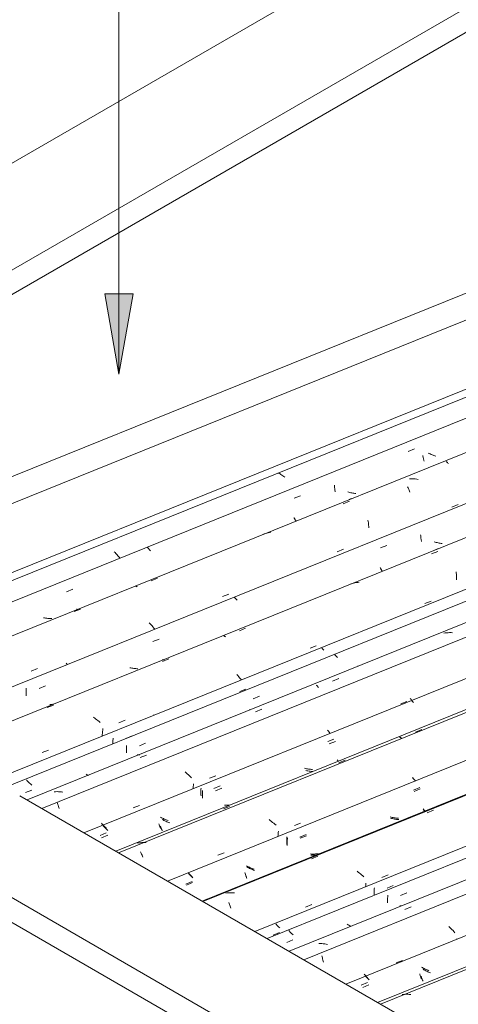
# Model space of a CAD drawing. Header units: metres. Extents: x -15.1 to 0.1, y 4.4 to 14.1.
# Tile 49 of 71: x -8.55 to -7.895, y 11.703 to 13.173. Entities that reach past the tile are written whole.
import ezdxf

# ---------------------------------------------------------------- set-up
doc = ezdxf.new("R2010")
doc.units = ezdxf.units.M
for name, color, linetype, lineweight in [('A-GLAZ-CWMG', 7, 'Continuous', 5), ('A-ROOF', 7, 'Continuous', 5), ('A-ROOF-OTLN', 7, 'Continuous', 5), ('G-ANNO-TEXT', 7, 'Continuous', 9)]:
    doc.layers.add(name, color=color, linetype=linetype, lineweight=lineweight)

# ---------------------------------------------------------------- blocks, each defined once
blk = doc.blocks.new('FP_82-ISO_01')
at = {"layer": 'A-GLAZ-CWMG'}
blk.add_line((-5.6717, 12.653), (-8.0156, 11.7057), dxfattribs=at)
at = {"layer": 'A-GLAZ-CWMG', "color": 9, "true_color": 0xc0c0c0}
for p, q in [((-7.977, 11.7177), (-7.9791, 11.7176)), ((-7.9748, 11.7178), (-7.977, 11.7177)), ((-7.9727, 11.7178), (-7.9748, 11.7178)), ((-7.9705, 11.7178), (-7.9727, 11.7178)), ((-7.9683, 11.7177), (-7.9705, 11.7178)), ((-7.9662, 11.7176), (-7.9683, 11.7177))]:
    blk.add_line(p, q, dxfattribs=at)
blk = doc.blocks.new('FP_83-ISO_01')
at = {"layer": 'A-GLAZ-CWMG', "color": 9, "true_color": 0xc0c0c0}
for p, q in [((-8.0347, 11.7467), (-8.0356, 11.7478)), ((-8.0337, 11.7457), (-8.0347, 11.7467)), ((-8.0326, 11.7446), (-8.0337, 11.7457)), ((-7.9528, 11.7483), (-7.9525, 11.7472)), ((-7.9525, 11.7472), (-7.9523, 11.7462)), ((-7.9523, 11.7462), (-7.952, 11.7452)), ((-7.9488, 11.7577), (-7.9501, 11.7584)), ((-7.9474, 11.7569), (-7.9488, 11.7577)), ((-7.9461, 11.7562), (-7.9474, 11.7569)), ((-7.9447, 11.7555), (-7.9461, 11.7562)), ((-7.9433, 11.7548), (-7.9447, 11.7555)), ((-7.9419, 11.7542), (-7.9433, 11.7548)), ((-7.9405, 11.7536), (-7.9419, 11.7542)), ((-7.939, 11.753), (-7.9405, 11.7536)), ((-8.0402, 11.7314), (-8.0309, 11.7353)), ((-8.0316, 11.7436), (-8.0326, 11.7446)), ((-8.0305, 11.7426), (-8.0316, 11.7436)), ((-7.952, 11.7452), (-7.9516, 11.7442)), ((-7.9516, 11.7442), (-7.9513, 11.7433)), ((-7.9513, 11.7433), (-7.951, 11.7424)), ((-7.951, 11.7424), (-7.9507, 11.7415)), ((-7.9507, 11.7415), (-7.9503, 11.7407))]:
    blk.add_line(p, q, dxfattribs=at)
blk = doc.blocks.new('FP_84-ISO_01')
at = {"layer": 'A-GLAZ-CWMG'}
blk.add_line((-5.7861, 12.7151), (-8.126, 11.7695), dxfattribs=at)
blk = doc.blocks.new('FP_85-ISO_01')
at = {"layer": 'A-GLAZ-CWMG', "color": 9, "true_color": 0xc0c0c0}
for p, q in [((-8.0006, 11.863), (-8.0007, 11.8616)), ((-8.0005, 11.8644), (-8.0006, 11.863)), ((-8.0004, 11.8659), (-8.0005, 11.8644)), ((-7.9815, 11.8654), (-7.9721, 11.8693)), ((-8.0007, 11.8601), (-8.0008, 11.8587)), ((-8.0008, 11.8587), (-8.0008, 11.8573)), ((-8.0008, 11.8573), (-8.0007, 11.8559)), ((-8.0007, 11.8616), (-8.0007, 11.8601)), ((-8.0007, 11.8559), (-8.0007, 11.8545)), ((-8.0598, 11.8217), (-8.0612, 11.8224)), ((-8.0585, 11.8209), (-8.0598, 11.8217)), ((-8.0571, 11.8202), (-8.0585, 11.8209)), ((-8.0557, 11.8196), (-8.0571, 11.8202)), ((-8.055, 11.8193), (-8.0557, 11.8196)), ((-8.1474, 11.8121), (-8.1483, 11.813)), ((-8.1465, 11.8111), (-8.1474, 11.8121)), ((-8.1456, 11.8102), (-8.1465, 11.8111)), ((-8.1447, 11.8092), (-8.1456, 11.8102)), ((-8.1437, 11.8083), (-8.1447, 11.8092)), ((-8.1427, 11.8074), (-8.1437, 11.8083)), ((-8.1417, 11.8065), (-8.1427, 11.8074)), ((-8.1513, 11.7953), (-8.142, 11.7992))]:
    blk.add_line(p, q, dxfattribs=at)
blk = doc.blocks.new('Rectangular Mullion - Telha Fibrocimento - Ondulada-V72-ISO_01')
at = {"layer": 'A-GLAZ-CWMG'}
blk.add_line((-5.8515, 12.7423), (-8.1806, 11.801), dxfattribs=at)
for name in ['FP_84-ISO_01', 'FP_85-ISO_01', 'FP_82-ISO_01', 'FP_83-ISO_01']:
    blk.add_blockref(name, (0, 0), dxfattribs=at)
blk = doc.blocks.new('FP_89-ISO_01')
at = {"layer": 'A-GLAZ-CWMG'}
blk.add_line((-5.6693, 12.6498), (-8.0113, 11.7033), dxfattribs=at)
blk = doc.blocks.new('FP_90-ISO_01')
at = {"layer": 'A-GLAZ-CWMG', "color": 9, "true_color": 0xc0c0c0}
for p, q in [((-7.9465, 11.7543), (-7.9478, 11.7551)), ((-7.9451, 11.7536), (-7.9465, 11.7543)), ((-7.9437, 11.7528), (-7.9451, 11.7536)), ((-7.9423, 11.7521), (-7.9437, 11.7528)), ((-7.9409, 11.7515), (-7.9423, 11.7521)), ((-7.9395, 11.7508), (-7.9409, 11.7515)), ((-7.9381, 11.7502), (-7.9395, 11.7508)), ((-7.9367, 11.7496), (-7.9381, 11.7502)), ((-8.0379, 11.728), (-8.0285, 11.7319)), ((-8.0322, 11.7432), (-8.0332, 11.7442)), ((-8.0313, 11.7422), (-8.0322, 11.7432)), ((-8.0303, 11.7412), (-8.0313, 11.7422)), ((-8.0292, 11.7402), (-8.0303, 11.7412)), ((-8.0282, 11.7392), (-8.0292, 11.7402)), ((-7.9505, 11.7449), (-7.9502, 11.7438)), ((-7.9502, 11.7438), (-7.9499, 11.7428)), ((-7.9499, 11.7428), (-7.9496, 11.7418)), ((-7.9496, 11.7418), (-7.9493, 11.7409)), ((-7.9493, 11.7409), (-7.949, 11.7399)), ((-7.949, 11.7399), (-7.9486, 11.739)), ((-7.9486, 11.739), (-7.9483, 11.7382)), ((-7.9483, 11.7382), (-7.948, 11.7374))]:
    blk.add_line(p, q, dxfattribs=at)
blk = doc.blocks.new('FP_91-ISO_01')
at = {"layer": 'A-GLAZ-CWMG'}
blk.add_line((-5.8021, 12.7301), (-8.1478, 11.7821), dxfattribs=at)
at = {"layer": 'A-GLAZ-CWMG', "color": 9, "true_color": 0xc0c0c0}
for p, q in [((-7.9749, 11.8444), (-7.9654, 11.8482)), ((-7.9077, 11.8174), (-7.9093, 11.8189)), ((-7.9061, 11.8159), (-7.9077, 11.8174)), ((-7.9046, 11.8144), (-7.9061, 11.8159)), ((-7.9031, 11.8129), (-7.9046, 11.8144)), ((-7.9017, 11.8114), (-7.9031, 11.8129)), ((-7.9003, 11.8098), (-7.9017, 11.8114)), ((-8.101, 11.7936), (-8.1032, 11.7937)), ((-8.0989, 11.7934), (-8.101, 11.7936)), ((-8.0967, 11.7932), (-8.0989, 11.7934)), ((-8.0945, 11.793), (-8.0967, 11.7932)), ((-8.0924, 11.7926), (-8.0945, 11.793)), ((-8.0902, 11.7922), (-8.0924, 11.7926)), ((-7.8978, 11.8004), (-7.8979, 11.7997)), ((-8.099, 11.7753), (-8.0986, 11.7737)), ((-8.0986, 11.7737), (-8.0981, 11.7722)), ((-8.0981, 11.7722), (-8.0977, 11.7706)), ((-8.0977, 11.7706), (-8.0972, 11.769)), ((-8.0972, 11.769), (-8.0968, 11.7673)), ((-8.0968, 11.7673), (-8.0965, 11.7656)), ((-7.9881, 11.7649), (-7.9787, 11.7685))]:
    blk.add_line(p, q, dxfattribs=at)
blk = doc.blocks.new('FP_92-ISO_01')
at = {"layer": 'A-GLAZ-CWMG', "color": 9, "true_color": 0xc0c0c0}
for p, q in [((-8.0016, 11.8762), (-7.9922, 11.88)), ((-8.0208, 11.8709), (-8.0209, 11.8695)), ((-8.0209, 11.8695), (-8.0209, 11.8681)), ((-8.0209, 11.8681), (-8.0209, 11.8667)), ((-8.0209, 11.8667), (-8.0208, 11.8656)), ((-8.0207, 11.8738), (-8.0208, 11.8723)), ((-8.0208, 11.8723), (-8.0208, 11.8709)), ((-8.0206, 11.8752), (-8.0207, 11.8738)), ((-8.0205, 11.8767), (-8.0206, 11.8752)), ((-7.9816, 11.8501), (-7.9823, 11.8501)), ((-7.9801, 11.8501), (-7.9816, 11.8501)), ((-7.9786, 11.8502), (-7.9801, 11.8501)), ((-8.1668, 11.8222), (-8.1678, 11.8232)), ((-8.1659, 11.8212), (-8.1668, 11.8222)), ((-8.1649, 11.8202), (-8.1659, 11.8212)), ((-8.1639, 11.8192), (-8.1649, 11.8202)), ((-8.1629, 11.8182), (-8.1639, 11.8192)), ((-8.1715, 11.8061), (-8.1621, 11.8099)), ((-8.1618, 11.8172), (-8.1629, 11.8182))]:
    blk.add_line(p, q, dxfattribs=at)
blk = doc.blocks.new('FP_93-ISO_01')
at = {"layer": 'A-GLAZ-CWMG'}
blk.add_line((-5.9332, 12.8042), (-8.2773, 11.8569), dxfattribs=at)
at = {"layer": 'A-GLAZ-CWMG', "color": 9, "true_color": 0xc0c0c0}
for p, q in [((-7.9419, 11.9887), (-7.9324, 11.9925)), ((-8.1141, 11.92), (-8.1047, 11.9238)), ((-8.0445, 11.9002), (-8.0463, 11.9016)), ((-8.0428, 11.8988), (-8.0445, 11.9002)), ((-8.0411, 11.8974), (-8.0428, 11.8988)), ((-8.0395, 11.896), (-8.0411, 11.8974)), ((-8.0379, 11.8945), (-8.0395, 11.896)), ((-8.0363, 11.893), (-8.0379, 11.8945)), ((-8.0092, 11.8924), (-7.9998, 11.8961)), ((-8.0334, 11.8801), (-8.0337, 11.8783)), ((-8.0332, 11.882), (-8.0334, 11.8801)), ((-8.033, 11.8838), (-8.0332, 11.882)), ((-8.2401, 11.8691), (-8.2422, 11.8689)), ((-8.238, 11.8693), (-8.2401, 11.8691)), ((-8.2358, 11.8694), (-8.238, 11.8693)), ((-8.2337, 11.8694), (-8.2358, 11.8694)), ((-8.2315, 11.8694), (-8.2337, 11.8694)), ((-8.2293, 11.8693), (-8.2315, 11.8694)), ((-8.2378, 11.8547), (-8.2373, 11.8535)), ((-8.2373, 11.8535), (-8.2367, 11.8521)), ((-8.2367, 11.8521), (-8.2362, 11.8508)), ((-8.2362, 11.8508), (-8.2357, 11.8493)), ((-8.2357, 11.8493), (-8.2352, 11.8479)), ((-8.1234, 11.8481), (-8.1139, 11.8518)), ((-8.2352, 11.8479), (-8.2347, 11.8463))]:
    blk.add_line(p, q, dxfattribs=at)
blk = doc.blocks.new('FP_94-ISO_01')
at = {"layer": 'A-GLAZ-CWMG', "color": 9, "true_color": 0xc0c0c0}
for p, q in [((-7.9612, 12.0208), (-7.9519, 12.0247)), ((-7.9948, 11.9804), (-7.9963, 11.9808)), ((-7.9933, 11.9801), (-7.9948, 11.9804)), ((-7.9472, 11.993), (-7.9468, 11.9924)), ((-7.9468, 11.9924), (-7.9465, 11.9919)), ((-7.9465, 11.9919), (-7.9461, 11.9915)), ((-7.9461, 11.9915), (-7.9458, 11.9911)), ((-7.9458, 11.9911), (-7.9455, 11.9907)), ((-7.9918, 11.9797), (-7.9933, 11.9801)), ((-7.9903, 11.9795), (-7.9918, 11.9797)), ((-7.9887, 11.9792), (-7.9903, 11.9795)), ((-7.9872, 11.979), (-7.9887, 11.9792)), ((-7.9857, 11.9789), (-7.9872, 11.979)), ((-7.9842, 11.9787), (-7.9857, 11.9789)), ((-8.1502, 11.9512), (-8.1503, 11.9498)), ((-8.1311, 11.9508), (-8.1218, 11.9546)), ((-8.1504, 11.9454), (-8.1505, 11.944)), ((-8.1505, 11.944), (-8.1504, 11.9426)), ((-8.1503, 11.9498), (-8.1504, 11.9483)), ((-8.1504, 11.9483), (-8.1504, 11.9469)), ((-8.1504, 11.9469), (-8.1504, 11.9454)), ((-8.1504, 11.9426), (-8.1504, 11.9413)), ((-8.1504, 11.9413), (-8.1504, 11.9399)), ((-8.114, 11.9254), (-8.1155, 11.9255)), ((-8.1124, 11.9253), (-8.114, 11.9254)), ((-8.1109, 11.9253), (-8.1124, 11.9253)), ((-8.1094, 11.9254), (-8.1109, 11.9253)), ((-8.1079, 11.9254), (-8.1094, 11.9254)), ((-8.1064, 11.9256), (-8.1079, 11.9254)), ((-8.2094, 11.9071), (-8.2108, 11.9079)), ((-8.2081, 11.9064), (-8.2094, 11.9071)), ((-8.2972, 11.8974), (-8.2981, 11.8984)), ((-8.2963, 11.8965), (-8.2972, 11.8974)), ((-8.2954, 11.8955), (-8.2963, 11.8965)), ((-8.2945, 11.8946), (-8.2954, 11.8955)), ((-8.2935, 11.8937), (-8.2945, 11.8946)), ((-8.2925, 11.8927), (-8.2935, 11.8937)), ((-8.2915, 11.8918), (-8.2925, 11.8927)), ((-8.2133, 11.898), (-8.213, 11.8969)), ((-8.213, 11.8969), (-8.2127, 11.896)), ((-8.2127, 11.896), (-8.2124, 11.895)), ((-8.2124, 11.895), (-8.2121, 11.8941)), ((-8.2121, 11.8941), (-8.2118, 11.8932)), ((-8.2118, 11.8932), (-8.2115, 11.8924)), ((-8.2115, 11.8924), (-8.2111, 11.8916)), ((-8.2067, 11.9057), (-8.2081, 11.9064)), ((-8.2053, 11.9051), (-8.2067, 11.9057)), ((-8.2039, 11.9045), (-8.2053, 11.9051)), ((-8.2024, 11.9039), (-8.2039, 11.9045)), ((-8.201, 11.9033), (-8.2024, 11.9039)), ((-8.1995, 11.9027), (-8.201, 11.9033)), ((-8.3011, 11.8807), (-8.2917, 11.8846)), ((-8.2111, 11.8916), (-8.2108, 11.8908))]:
    blk.add_line(p, q, dxfattribs=at)
blk = doc.blocks.new('FP_95-ISO_01')
at = {"layer": 'A-GLAZ-CWMG'}
blk.add_line((-6.0627, 12.8788), (-8.4066, 11.9315), dxfattribs=at)
at = {"layer": 'A-GLAZ-CWMG', "color": 9, "true_color": 0xc0c0c0}
for p, q in [((-7.9589, 12.1093), (-7.9495, 12.1131)), ((-7.9829, 12.1021), (-7.9824, 12.1019)), ((-7.9824, 12.1019), (-7.9819, 12.1016)), ((-7.9819, 12.1016), (-7.9813, 12.1013)), ((-7.9813, 12.1013), (-7.9808, 12.1009)), ((-7.9808, 12.1009), (-7.9802, 12.1004)), ((-7.9802, 12.1004), (-7.9797, 12.0999)), ((-8.0737, 12.0635), (-8.0643, 12.0673)), ((-7.9626, 12.0402), (-7.9638, 12.0416)), ((-7.9614, 12.0389), (-7.9626, 12.0402)), ((-7.9603, 12.0376), (-7.9614, 12.0389)), ((-7.9592, 12.0362), (-7.9603, 12.0376)), ((-8.2459, 11.9946), (-8.2365, 11.9984)), ((-8.1758, 11.9773), (-8.1776, 11.9786)), ((-8.174, 11.9759), (-8.1758, 11.9773)), ((-8.1723, 11.9745), (-8.174, 11.9759)), ((-8.1706, 11.9731), (-8.1723, 11.9745)), ((-8.1689, 11.9717), (-8.1706, 11.9731)), ((-8.1673, 11.9703), (-8.1689, 11.9717)), ((-8.1399, 11.9698), (-8.1305, 11.9734)), ((-8.1643, 11.9552), (-8.1646, 11.9532)), ((-8.1641, 11.9572), (-8.1643, 11.9552)), ((-8.1639, 11.9592), (-8.1641, 11.9572)), ((-8.1637, 11.9611), (-8.1639, 11.9592)), ((-8.3718, 11.9438), (-8.3739, 11.9434)), ((-8.3697, 11.944), (-8.3718, 11.9438)), ((-8.3676, 11.9442), (-8.3697, 11.944)), ((-8.3654, 11.9443), (-8.3676, 11.9442)), ((-8.3633, 11.9444), (-8.3654, 11.9443)), ((-8.3611, 11.9444), (-8.3633, 11.9444)), ((-8.3695, 11.9306), (-8.369, 11.9294)), ((-8.369, 11.9294), (-8.3684, 11.9282)), ((-8.3684, 11.9282), (-8.3679, 11.9269)), ((-8.3679, 11.9269), (-8.3673, 11.9255)), ((-8.3673, 11.9255), (-8.3668, 11.9241)), ((-8.3668, 11.9241), (-8.3663, 11.9227)), ((-8.2541, 11.9254), (-8.2447, 11.929))]:
    blk.add_line(p, q, dxfattribs=at)
blk = doc.blocks.new('FP_96-ISO_01')
at = {"layer": 'A-GLAZ-CWMG', "color": 9, "true_color": 0xc0c0c0}
for p, q in [((-7.966, 12.1585), (-7.9668, 12.1594)), ((-7.9652, 12.1577), (-7.966, 12.1585)), ((-7.9644, 12.1568), (-7.9652, 12.1577)), ((-8.0901, 12.095), (-8.0808, 12.0988)), ((-8.1234, 12.055), (-8.125, 12.0553)), ((-8.1219, 12.0546), (-8.1234, 12.055)), ((-8.1204, 12.0544), (-8.1219, 12.0546)), ((-8.1189, 12.0541), (-8.1204, 12.0544)), ((-8.1174, 12.0539), (-8.1189, 12.0541)), ((-8.1159, 12.0537), (-8.1174, 12.0539)), ((-8.0758, 12.0677), (-8.0755, 12.0672)), ((-8.0755, 12.0672), (-8.0751, 12.0667)), ((-8.0751, 12.0667), (-8.0748, 12.0663)), ((-8.0748, 12.0663), (-8.0744, 12.0659)), ((-8.0744, 12.0659), (-8.0741, 12.0656)), ((-8.1143, 12.0536), (-8.1159, 12.0537)), ((-8.1128, 12.0535), (-8.1143, 12.0536)), ((-8.2792, 12.0253), (-8.2793, 12.0239)), ((-8.2601, 12.0249), (-8.2507, 12.0288)), ((-8.2793, 12.0224), (-8.2794, 12.021)), ((-8.2794, 12.021), (-8.2794, 12.0196)), ((-8.2794, 12.0196), (-8.2794, 12.0182)), ((-8.2794, 12.0182), (-8.2794, 12.0168)), ((-8.2794, 12.0168), (-8.2793, 12.0155)), ((-8.2793, 12.0239), (-8.2793, 12.0224)), ((-8.2793, 12.0155), (-8.2792, 12.0141)), ((-8.2426, 12.0002), (-8.2441, 12.0002)), ((-8.2411, 12.0001), (-8.2426, 12.0002)), ((-8.2396, 12.0002), (-8.2411, 12.0001)), ((-8.2381, 12.0002), (-8.2396, 12.0002)), ((-8.2366, 12.0003), (-8.2381, 12.0002)), ((-8.2351, 12.0005), (-8.2366, 12.0003)), ((-8.3382, 11.9815), (-8.3396, 11.9822)), ((-8.3368, 11.9808), (-8.3382, 11.9815)), ((-8.3354, 11.9801), (-8.3368, 11.9808)), ((-8.4268, 11.972), (-8.4278, 11.9731)), ((-8.4258, 11.971), (-8.4268, 11.972)), ((-8.4248, 11.97), (-8.4258, 11.971)), ((-8.4238, 11.969), (-8.4248, 11.97)), ((-8.4227, 11.968), (-8.4238, 11.969)), ((-8.4216, 11.967), (-8.4227, 11.968)), ((-8.4205, 11.966), (-8.4216, 11.967)), ((-8.3421, 11.9724), (-8.3418, 11.9714)), ((-8.3418, 11.9714), (-8.3415, 11.9705)), ((-8.3415, 11.9705), (-8.3411, 11.9695)), ((-8.3411, 11.9695), (-8.3408, 11.9686)), ((-8.3408, 11.9686), (-8.3405, 11.9678)), ((-8.3405, 11.9678), (-8.3401, 11.967)), ((-8.3401, 11.967), (-8.3398, 11.9662)), ((-8.3398, 11.9662), (-8.3395, 11.9654)), ((-8.334, 11.9795), (-8.3354, 11.9801)), ((-8.3326, 11.9789), (-8.334, 11.9795)), ((-8.3312, 11.9783), (-8.3326, 11.9789)), ((-8.3297, 11.9777), (-8.3312, 11.9783)), ((-8.3282, 11.9772), (-8.3297, 11.9777)), ((-8.43, 11.9549), (-8.4206, 11.9588))]:
    blk.add_line(p, q, dxfattribs=at)
blk = doc.blocks.new('FP_97-ISO_01')
at = {"layer": 'A-GLAZ-CWMG'}
blk.add_line((-6.1771, 12.9409), (-8.517, 11.9952), dxfattribs=at)
blk = doc.blocks.new('FP_98-ISO_01')
at = {"layer": 'A-GLAZ-CWMG', "color": 9, "true_color": 0xc0c0c0}
for p, q in [((-8.0786, 12.2236), (-8.0795, 12.2246)), ((-8.0776, 12.2226), (-8.0786, 12.2236)), ((-8.0767, 12.2216), (-8.0776, 12.2226)), ((-8.0757, 12.2206), (-8.0767, 12.2216)), ((-8.2013, 12.1589), (-8.1919, 12.1627)), ((-8.3905, 12.0878), (-8.3906, 12.0863)), ((-8.3906, 12.0863), (-8.3906, 12.0849)), ((-8.3906, 12.0849), (-8.3906, 12.0835)), ((-8.3906, 12.0835), (-8.3905, 12.0821)), ((-8.3904, 12.0892), (-8.3905, 12.0878)), ((-8.3712, 12.0889), (-8.3619, 12.0927)), ((-8.3905, 12.0821), (-8.3905, 12.0808)), ((-8.3905, 12.0808), (-8.3904, 12.0794)), ((-8.3904, 12.0794), (-8.3903, 12.0781)), ((-8.4493, 12.0455), (-8.4506, 12.0462)), ((-8.4479, 12.0449), (-8.4493, 12.0455)), ((-8.4472, 12.0446), (-8.4479, 12.0449)), ((-8.539, 12.0368), (-8.5399, 12.0378)), ((-8.538, 12.0358), (-8.539, 12.0368)), ((-8.537, 12.0348), (-8.538, 12.0358)), ((-8.536, 12.0338), (-8.537, 12.0348)), ((-8.535, 12.0328), (-8.536, 12.0338)), ((-8.5339, 12.0318), (-8.535, 12.0328)), ((-8.5328, 12.0308), (-8.5339, 12.0318)), ((-8.5317, 12.0299), (-8.5328, 12.0308)), ((-8.5411, 12.0189), (-8.5318, 12.0227))]:
    blk.add_line(p, q, dxfattribs=at)
blk = doc.blocks.new('Rectangular Mullion - Telha Fibrocimento - Ondulada-V86-ISO_01')
at = {"layer": 'A-GLAZ-CWMG'}
for p, q in [((-6.2425, 12.9681), (-12.4993, 10.4395)), ((-6.0013, 12.8276), (-8.3292, 11.8868)), ((-5.8713, 12.7523), (-8.199, 11.8116)), ((-5.7373, 12.673), (-8.0629, 11.7331))]:
    blk.add_line(p, q, dxfattribs=at)
for name in ['FP_97-ISO_01', 'FP_98-ISO_01', 'FP_95-ISO_01', 'FP_96-ISO_01', 'FP_93-ISO_01', 'FP_94-ISO_01', 'FP_91-ISO_01', 'FP_92-ISO_01', 'FP_89-ISO_01', 'FP_90-ISO_01']:
    blk.add_blockref(name, (0, 0), dxfattribs=at)
blk = doc.blocks.new('FP_100-ISO_01')
at = {"layer": 'A-GLAZ-CWMG'}
blk.add_line((-5.9367, 12.8018), (-8.2763, 11.8563), dxfattribs=at)
blk = doc.blocks.new('FP_101-ISO_01')
at = {"layer": 'A-GLAZ-CWMG', "color": 9, "true_color": 0xc0c0c0}
for p, q in [((-7.962, 12.0225), (-7.9526, 12.0264)), ((-7.9952, 11.9823), (-7.9967, 11.9827)), ((-7.9937, 11.9819), (-7.9952, 11.9823)), ((-7.9922, 11.9816), (-7.9937, 11.9819)), ((-7.9907, 11.9813), (-7.9922, 11.9816)), ((-7.9892, 11.9811), (-7.9907, 11.9813)), ((-7.9877, 11.9809), (-7.9892, 11.9811)), ((-7.9861, 11.9807), (-7.9877, 11.9809)), ((-7.9846, 11.9806), (-7.9861, 11.9807)), ((-7.9476, 11.9948), (-7.9473, 11.9943)), ((-7.9473, 11.9943), (-7.9469, 11.9938)), ((-7.9469, 11.9938), (-7.9466, 11.9933)), ((-7.9466, 11.9933), (-7.9462, 11.9929)), ((-7.9462, 11.9929), (-7.9459, 11.9925)), ((-7.9459, 11.9925), (-7.9455, 11.9922)), ((-7.9455, 11.9922), (-7.9452, 11.9919)), ((-7.9452, 11.9919), (-7.9449, 11.9916)), ((-8.151, 11.9528), (-8.1511, 11.9513)), ((-8.1511, 11.9513), (-8.1511, 11.9499)), ((-8.1318, 11.9524), (-8.1225, 11.9562)), ((-8.1511, 11.9499), (-8.1512, 11.9484)), ((-8.1512, 11.9484), (-8.1512, 11.947)), ((-8.1512, 11.947), (-8.1512, 11.9456)), ((-8.1512, 11.9456), (-8.1511, 11.9442)), ((-8.1511, 11.9442), (-8.1511, 11.9429)), ((-8.1511, 11.9429), (-8.151, 11.9415)), ((-8.1143, 11.9272), (-8.1159, 11.9273)), ((-8.1128, 11.9272), (-8.1143, 11.9272)), ((-8.1113, 11.9272), (-8.1128, 11.9272)), ((-8.1098, 11.9272), (-8.1113, 11.9272)), ((-8.1082, 11.9273), (-8.1098, 11.9272)), ((-8.1067, 11.9274), (-8.1082, 11.9273)), ((-8.1052, 11.9275), (-8.1067, 11.9274)), ((-8.1037, 11.9277), (-8.1052, 11.9275)), ((-8.2099, 11.9088), (-8.2113, 11.9096)), ((-8.2085, 11.9081), (-8.2099, 11.9088)), ((-8.2071, 11.9075), (-8.2085, 11.9081)), ((-8.2057, 11.9068), (-8.2071, 11.9075)), ((-8.2976, 11.8983), (-8.2986, 11.8993)), ((-8.2966, 11.8973), (-8.2976, 11.8983)), ((-8.2955, 11.8963), (-8.2966, 11.8973)), ((-8.2945, 11.8953), (-8.2955, 11.8963)), ((-8.2934, 11.8943), (-8.2945, 11.8953)), ((-8.2922, 11.8933), (-8.2934, 11.8943)), ((-8.2137, 11.8997), (-8.2134, 11.8987)), ((-8.2134, 11.8987), (-8.2131, 11.8977)), ((-8.2131, 11.8977), (-8.2128, 11.8968)), ((-8.2128, 11.8968), (-8.2125, 11.8959)), ((-8.2125, 11.8959), (-8.2122, 11.895)), ((-8.2122, 11.895), (-8.2118, 11.8942)), ((-8.2118, 11.8942), (-8.2115, 11.8934)), ((-8.2115, 11.8934), (-8.2111, 11.8926)), ((-8.2043, 11.9062), (-8.2057, 11.9068)), ((-8.2028, 11.9056), (-8.2043, 11.9062)), ((-8.2014, 11.905), (-8.2028, 11.9056)), ((-8.1999, 11.9045), (-8.2014, 11.905)), ((-8.3017, 11.8822), (-8.2923, 11.8861)), ((-8.272, 11.8596), (-8.2716, 11.8594)), ((-8.2716, 11.8594), (-8.2713, 11.8592)), ((-8.2713, 11.8592), (-8.271, 11.859))]:
    blk.add_line(p, q, dxfattribs=at)
blk = doc.blocks.new('FP_102-ISO_01')
at = {"layer": 'A-GLAZ-CWMG'}
blk.add_line((-6.0603, 12.8756), (-8.4023, 11.929), dxfattribs=at)
at = {"layer": 'A-GLAZ-CWMG', "color": 9, "true_color": 0xc0c0c0}
blk.add_line((-7.962, 12.0421), (-7.9621, 12.0422), dxfattribs=at)
blk = doc.blocks.new('FP_103-ISO_01')
at = {"layer": 'A-GLAZ-CWMG', "color": 9, "true_color": 0xc0c0c0}
for p, q in [((-7.9636, 12.155), (-7.9644, 12.1558)), ((-7.9629, 12.1542), (-7.9636, 12.155)), ((-7.9621, 12.1534), (-7.9629, 12.1542)), ((-8.0878, 12.0916), (-8.0784, 12.0954)), ((-8.1211, 12.0516), (-8.1226, 12.0519)), ((-8.1196, 12.0513), (-8.1211, 12.0516)), ((-8.118, 12.051), (-8.1196, 12.0513)), ((-8.1165, 12.0507), (-8.118, 12.051)), ((-8.115, 12.0505), (-8.1165, 12.0507)), ((-8.1135, 12.0503), (-8.115, 12.0505)), ((-8.1121, 12.0502), (-8.1135, 12.0503)), ((-8.2577, 12.0215), (-8.2484, 12.0254)), ((-8.277, 12.0176), (-8.2771, 12.0162)), ((-8.2771, 12.0162), (-8.277, 12.0148)), ((-8.2769, 12.0205), (-8.277, 12.019)), ((-8.277, 12.019), (-8.277, 12.0176)), ((-8.277, 12.0148), (-8.277, 12.0134)), ((-8.277, 12.0134), (-8.2769, 12.012)), ((-8.2769, 12.0219), (-8.2769, 12.0205)), ((-8.2769, 12.012), (-8.2769, 12.0107)), ((-8.4244, 11.9685), (-8.4254, 11.9695)), ((-8.4234, 11.9675), (-8.4244, 11.9685)), ((-8.4224, 11.9665), (-8.4234, 11.9675)), ((-8.4214, 11.9655), (-8.4224, 11.9665)), ((-8.3397, 11.969), (-8.3394, 11.968)), ((-8.3394, 11.968), (-8.3391, 11.9671)), ((-8.3391, 11.9671), (-8.3387, 11.9661)), ((-8.3387, 11.9661), (-8.3384, 11.9652)), ((-8.3358, 11.9781), (-8.3372, 11.9788)), ((-8.3345, 11.9774), (-8.3358, 11.9781)), ((-8.3331, 11.9767), (-8.3345, 11.9774)), ((-8.3316, 11.9761), (-8.3331, 11.9767)), ((-8.3302, 11.9755), (-8.3316, 11.9761)), ((-8.3288, 11.9749), (-8.3302, 11.9755)), ((-8.3273, 11.9743), (-8.3288, 11.9749)), ((-8.3259, 11.9738), (-8.3273, 11.9743)), ((-8.4276, 11.9515), (-8.4183, 11.9553)), ((-8.4203, 11.9645), (-8.4214, 11.9655)), ((-8.4193, 11.9635), (-8.4203, 11.9645)), ((-8.4181, 11.9625), (-8.4193, 11.9635)), ((-8.3384, 11.9652), (-8.3381, 11.9644)), ((-8.3381, 11.9644), (-8.3377, 11.9636)), ((-8.3377, 11.9636), (-8.3374, 11.9628)), ((-8.3374, 11.9628), (-8.3371, 11.962))]:
    blk.add_line(p, q, dxfattribs=at)
blk = doc.blocks.new('FP_104-ISO_01')
at = {"layer": 'A-GLAZ-CWMG'}
blk.add_line((-6.1932, 12.9559), (-8.5388, 12.0079), dxfattribs=at)
at = {"layer": 'A-GLAZ-CWMG', "color": 9, "true_color": 0xc0c0c0}
for p, q in [((-7.9146, 12.2573), (-7.9167, 12.2571)), ((-7.9125, 12.2575), (-7.9146, 12.2573)), ((-7.9103, 12.2576), (-7.9125, 12.2575)), ((-7.9082, 12.2577), (-7.9103, 12.2576)), ((-7.906, 12.2577), (-7.9082, 12.2577)), ((-7.9039, 12.2576), (-7.906, 12.2577)), ((-8.046, 12.2076), (-8.0455, 12.2076)), ((-8.083, 12.1853), (-8.0735, 12.1891)), ((-8.1072, 12.1793), (-8.1066, 12.1788)), ((-8.1066, 12.1788), (-8.1061, 12.1783)), ((-8.1061, 12.1783), (-8.1055, 12.1777)), ((-8.1055, 12.1777), (-8.1049, 12.177)), ((-8.1049, 12.177), (-8.1043, 12.1763)), ((-8.1043, 12.1763), (-8.1037, 12.1756)), ((-8.1979, 12.1397), (-8.1884, 12.1435)), ((-7.9812, 12.1513), (-7.9718, 12.1549)), ((-8.0889, 12.1105), (-8.0903, 12.1122)), ((-8.0877, 12.1089), (-8.0889, 12.1105)), ((-8.0864, 12.1073), (-8.0877, 12.1089)), ((-8.3702, 12.0712), (-8.3608, 12.075)), ((-8.3013, 12.0485), (-8.303, 12.0499)), ((-8.2997, 12.0471), (-8.3013, 12.0485)), ((-8.298, 12.0456), (-8.2997, 12.0471)), ((-8.2964, 12.0441), (-8.298, 12.0456)), ((-8.2949, 12.0427), (-8.2964, 12.0441)), ((-8.2934, 12.0412), (-8.2949, 12.0427)), ((-8.2665, 12.0405), (-8.257, 12.0442)), ((-8.291, 12.0263), (-8.2914, 12.0244)), ((-8.2907, 12.0282), (-8.291, 12.0263)), ((-8.2905, 12.03), (-8.2907, 12.0282)), ((-8.2902, 12.0319), (-8.2905, 12.03)), ((-8.4962, 12.0203), (-8.4983, 12.0203)), ((-8.494, 12.0204), (-8.4962, 12.0203)), ((-8.4919, 12.0203), (-8.494, 12.0204)), ((-8.4897, 12.0202), (-8.4919, 12.0203)), ((-8.4875, 12.0201), (-8.4897, 12.0202)), ((-8.4854, 12.0198), (-8.4875, 12.0201)), ((-8.4939, 12.0042), (-8.4934, 12.0028)), ((-8.4934, 12.0028), (-8.4929, 12.0014)), ((-8.4929, 12.0014), (-8.4924, 12)), ((-8.4924, 12), (-8.4919, 11.9984)), ((-8.4919, 11.9984), (-8.4915, 11.9969)), ((-8.4915, 11.9969), (-8.491, 11.9953)), ((-8.3806, 11.9962), (-8.3712, 11.9999))]:
    blk.add_line(p, q, dxfattribs=at)
blk = doc.blocks.new('FP_105-ISO_01')
at = {"layer": 'A-GLAZ-CWMG', "color": 9, "true_color": 0xc0c0c0}
for p, q in [((-8.0982, 12.234), (-8.099, 12.2348)), ((-8.0974, 12.2331), (-8.0982, 12.234)), ((-8.0966, 12.2323), (-8.0974, 12.2331)), ((-8.0957, 12.2314), (-8.0966, 12.2323)), ((-8.2214, 12.1697), (-8.2121, 12.1735)), ((-8.207, 12.143), (-8.2066, 12.1425)), ((-8.2066, 12.1425), (-8.2063, 12.142)), ((-8.4106, 12.0986), (-8.4107, 12.0972)), ((-8.4105, 12.1001), (-8.4106, 12.0986)), ((-8.3914, 12.0997), (-8.382, 12.1035)), ((-8.4107, 12.0972), (-8.4107, 12.0958)), ((-8.4107, 12.0958), (-8.4107, 12.0944)), ((-8.4107, 12.0944), (-8.4107, 12.093)), ((-8.4107, 12.093), (-8.4107, 12.0919)), ((-8.3738, 12.0754), (-8.3744, 12.0754)), ((-8.3723, 12.0754), (-8.3738, 12.0754)), ((-8.3708, 12.0755), (-8.3723, 12.0754))]:
    blk.add_line(p, q, dxfattribs=at)
blk = doc.blocks.new('FP_106-ISO_01')
at = {"layer": 'A-GLAZ-CWMG'}
blk.add_line((-6.3242, 13.03), (-12.6032, 10.4923), dxfattribs=at)
at = {"layer": 'A-GLAZ-CWMG', "color": 9, "true_color": 0xc0c0c0}
for p, q in [((-7.9352, 12.3752), (-7.9257, 12.379)), ((-7.9284, 12.3821), (-7.9304, 12.3813)), ((-7.9264, 12.3827), (-7.9284, 12.3821)), ((-7.9244, 12.3834), (-7.9264, 12.3827)), ((-7.9224, 12.3839), (-7.9244, 12.3834)), ((-7.8986, 12.3487), (-7.8983, 12.3467)), ((-7.8983, 12.3467), (-7.8981, 12.3448)), ((-7.8981, 12.3448), (-7.898, 12.3428)), ((-7.898, 12.3428), (-7.8978, 12.3408)), ((-7.8978, 12.3408), (-7.8977, 12.3388)), ((-7.8977, 12.3388), (-7.8977, 12.3367)), ((-8.0535, 12.331), (-8.0555, 12.3304)), ((-8.0514, 12.3315), (-8.0535, 12.331)), ((-8.0494, 12.332), (-8.0514, 12.3315)), ((-8.0473, 12.3324), (-8.0494, 12.332)), ((-8.0452, 12.3327), (-8.0473, 12.3324)), ((-8.043, 12.333), (-8.0452, 12.3327)), ((-7.9453, 12.3011), (-7.9359, 12.3048)), ((-8.222, 12.2606), (-8.2126, 12.2644)), ((-8.2459, 12.2531), (-8.2454, 12.253)), ((-8.2454, 12.253), (-8.2449, 12.2528)), ((-8.2449, 12.2528), (-8.2444, 12.2525)), ((-8.2444, 12.2525), (-8.2439, 12.2522)), ((-8.2439, 12.2522), (-8.2433, 12.2518)), ((-8.2433, 12.2518), (-8.2427, 12.2513)), ((-8.1165, 12.2344), (-8.1071, 12.2381)), ((-8.3368, 12.2147), (-8.3273, 12.2185)), ((-8.2244, 12.1936), (-8.2259, 12.1951)), ((-8.223, 12.192), (-8.2244, 12.1936)), ((-8.2216, 12.1904), (-8.223, 12.192)), ((-8.2203, 12.1888), (-8.2216, 12.1904)), ((-8.219, 12.1872), (-8.2203, 12.1888)), ((-8.5088, 12.1458), (-8.4994, 12.1496)), ((-8.4383, 12.1304), (-8.4401, 12.1317)), ((-8.4365, 12.1291), (-8.4383, 12.1304)), ((-8.4347, 12.1277), (-8.4365, 12.1291)), ((-8.433, 12.1264), (-8.4347, 12.1277)), ((-8.3495, 12.1345), (-8.35, 12.135)), ((-8.4313, 12.125), (-8.433, 12.1264)), ((-8.4296, 12.1235), (-8.4313, 12.125)), ((-8.4257, 12.1145), (-8.4259, 12.1123)), ((-8.4019, 12.1232), (-8.3925, 12.1269)), ((-8.4266, 12.1055), (-8.4269, 12.1032)), ((-8.4263, 12.1078), (-8.4266, 12.1055)), ((-8.4261, 12.11), (-8.4263, 12.1078)), ((-8.4259, 12.1123), (-8.4261, 12.11)), ((-8.5161, 12.0787), (-8.5067, 12.0824))]:
    blk.add_line(p, q, dxfattribs=at)
blk = doc.blocks.new('FP_107-ISO_01')
at = {"layer": 'A-GLAZ-CWMG', "color": 9, "true_color": 0xc0c0c0}
for p, q in [((-7.9514, 12.4037), (-7.9513, 12.4024)), ((-7.9513, 12.4024), (-7.9512, 12.4011)), ((-7.9512, 12.4011), (-7.951, 12.3998)), ((-7.951, 12.3998), (-7.9509, 12.3985)), ((-7.9509, 12.3985), (-7.9507, 12.3972)), ((-7.9507, 12.3972), (-7.9505, 12.396)), ((-7.9505, 12.396), (-7.9503, 12.3948)), ((-7.9503, 12.3948), (-7.9501, 12.3936)), ((-7.9298, 12.393), (-7.9313, 12.3934)), ((-7.9283, 12.3925), (-7.9298, 12.393)), ((-7.9268, 12.3921), (-7.9283, 12.3925)), ((-7.9253, 12.3918), (-7.9268, 12.3921)), ((-8.0111, 12.3842), (-8.0017, 12.388)), ((-7.9238, 12.3914), (-7.9253, 12.3918)), ((-7.9223, 12.3911), (-7.9238, 12.3914)), ((-7.9208, 12.3909), (-7.9223, 12.3911)), ((-7.9192, 12.3907), (-7.9208, 12.3909)), ((-8.0117, 12.3548), (-8.0114, 12.3541)), ((-8.0114, 12.3541), (-8.011, 12.3534)), ((-8.011, 12.3534), (-8.0107, 12.3527)), ((-8.0107, 12.3527), (-8.0103, 12.3521)), ((-8.0103, 12.3521), (-8.01, 12.3515)), ((-8.01, 12.3515), (-8.0096, 12.351)), ((-8.0096, 12.351), (-8.0093, 12.3505)), ((-8.0093, 12.3505), (-8.0089, 12.35)), ((-8.2284, 12.309), (-8.2293, 12.31)), ((-8.2274, 12.308), (-8.2284, 12.309)), ((-8.2265, 12.307), (-8.2274, 12.308)), ((-8.2254, 12.306), (-8.2265, 12.307)), ((-8.351, 12.2443), (-8.3417, 12.2481)), ((-8.3363, 12.2182), (-8.336, 12.2177)), ((-8.336, 12.2177), (-8.3356, 12.2173)), ((-8.3356, 12.2173), (-8.3353, 12.217)), ((-8.384, 12.2051), (-8.3855, 12.2054)), ((-8.3825, 12.2048), (-8.384, 12.2051)), ((-8.3809, 12.2045), (-8.3825, 12.2048)), ((-8.3794, 12.2043), (-8.3809, 12.2045)), ((-8.3779, 12.2042), (-8.3794, 12.2043)), ((-8.3764, 12.204), (-8.3779, 12.2042)), ((-8.3749, 12.2039), (-8.3764, 12.204)), ((-8.3733, 12.2039), (-8.3749, 12.2039)), ((-8.5402, 12.1747), (-8.5403, 12.1732)), ((-8.5403, 12.1732), (-8.5403, 12.1718)), ((-8.5403, 12.1718), (-8.5403, 12.1704)), ((-8.5209, 12.1744), (-8.5116, 12.1782)), ((-8.5403, 12.1704), (-8.5403, 12.169)), ((-8.5403, 12.169), (-8.5403, 12.1676)), ((-8.5403, 12.1676), (-8.5402, 12.1663)), ((-8.5402, 12.1663), (-8.5402, 12.1649)), ((-8.5402, 12.1649), (-8.5401, 12.1636)), ((-8.5032, 12.1507), (-8.5047, 12.1507)), ((-8.5017, 12.1507), (-8.5032, 12.1507)), ((-8.5002, 12.1508), (-8.5017, 12.1507)), ((-8.4987, 12.1509), (-8.5002, 12.1508))]:
    blk.add_line(p, q, dxfattribs=at)
blk = doc.blocks.new('FP_108-ISO_01')
at = {"layer": 'A-GLAZ-CWMG'}
blk.add_line((-6.4537, 13.1045), (-12.7325, 10.567), dxfattribs=at)
at = {"layer": 'A-GLAZ-CWMG', "color": 9, "true_color": 0xc0c0c0}
for p, q in [((-7.9134, 12.5132), (-7.9129, 12.5128)), ((-7.9129, 12.5128), (-7.9123, 12.5124)), ((-7.9123, 12.5124), (-7.9118, 12.512)), ((-7.9118, 12.512), (-7.9112, 12.5115)), ((-7.9112, 12.5115), (-7.9106, 12.5109)), ((-7.9106, 12.5109), (-7.91, 12.5103)), ((-7.966, 12.4876), (-7.9682, 12.4876)), ((-7.9638, 12.4875), (-7.966, 12.4876)), ((-7.9617, 12.4874), (-7.9638, 12.4875)), ((-7.9595, 12.4872), (-7.9617, 12.4874)), ((-7.9573, 12.4869), (-7.9595, 12.4872)), ((-7.9551, 12.4866), (-7.9573, 12.4869)), ((-7.9708, 12.4753), (-7.9702, 12.4741)), ((-7.9702, 12.4741), (-7.9696, 12.4729)), ((-7.9696, 12.4729), (-7.9691, 12.4716)), ((-7.9691, 12.4716), (-7.9686, 12.4702)), ((-7.9686, 12.4702), (-7.968, 12.4688)), ((-7.968, 12.4688), (-7.9675, 12.4673)), ((-8.067, 12.45), (-8.0575, 12.4538)), ((-8.0561, 12.4574), (-8.0581, 12.4566)), ((-8.0541, 12.458), (-8.0561, 12.4574)), ((-7.9048, 12.4453), (-7.8954, 12.449)), ((-8.03, 12.4256), (-8.0297, 12.4238)), ((-8.0297, 12.4238), (-8.0294, 12.4219)), ((-8.0294, 12.4219), (-8.0292, 12.4199)), ((-8.179, 12.4067), (-8.1811, 12.4063)), ((-8.1769, 12.4072), (-8.179, 12.4067)), ((-8.1748, 12.4075), (-8.1769, 12.4072)), ((-8.0292, 12.4199), (-8.029, 12.418)), ((-8.029, 12.418), (-8.0289, 12.416)), ((-8.0289, 12.416), (-8.0288, 12.414)), ((-8.1851, 12.4051), (-8.1872, 12.4044)), ((-8.1831, 12.4057), (-8.1851, 12.4051)), ((-8.1811, 12.4063), (-8.1831, 12.4057)), ((-8.076, 12.3785), (-8.0666, 12.3822)), ((-8.3537, 12.3352), (-8.3443, 12.339)), ((-8.3775, 12.3272), (-8.377, 12.3272)), ((-8.377, 12.3272), (-8.3766, 12.3271)), ((-8.3766, 12.3271), (-8.3761, 12.3269)), ((-8.3761, 12.3269), (-8.3755, 12.3267)), ((-8.3755, 12.3267), (-8.375, 12.3264)), ((-8.375, 12.3264), (-8.3745, 12.326)), ((-8.2472, 12.3117), (-8.2378, 12.3154)), ((-8.4684, 12.2892), (-8.4589, 12.293)), ((-8.3552, 12.2708), (-8.3567, 12.2723)), ((-8.3537, 12.2692), (-8.3552, 12.2708)), ((-8.3523, 12.2677), (-8.3537, 12.2692)), ((-8.351, 12.2662), (-8.3523, 12.2677)), ((-8.3496, 12.2646), (-8.351, 12.2662)), ((-8.3484, 12.263), (-8.3496, 12.2646)), ((-8.5326, 12.2003), (-8.5232, 12.204)), ((-8.4796, 12.2111), (-8.4805, 12.2122)), ((-8.4788, 12.2101), (-8.4796, 12.2111))]:
    blk.add_line(p, q, dxfattribs=at)
blk = doc.blocks.new('FP_109-ISO_01')
at = {"layer": 'A-GLAZ-CWMG', "color": 9, "true_color": 0xc0c0c0}
for p, q in [((-7.97, 12.5283), (-7.9606, 12.5321)), ((-7.9386, 12.5252), (-7.94, 12.5259)), ((-7.9372, 12.5246), (-7.9386, 12.5252)), ((-7.9358, 12.5239), (-7.9372, 12.5246)), ((-7.9483, 12.5222), (-7.948, 12.521)), ((-7.948, 12.521), (-7.9478, 12.5199)), ((-7.9478, 12.5199), (-7.9476, 12.5188)), ((-7.9476, 12.5188), (-7.9473, 12.5177)), ((-7.9473, 12.5177), (-7.947, 12.5167)), ((-7.947, 12.5167), (-7.9467, 12.5157)), ((-7.9467, 12.5157), (-7.9464, 12.5147)), ((-7.9464, 12.5147), (-7.9461, 12.5137)), ((-7.9344, 12.5233), (-7.9358, 12.5239)), ((-7.9329, 12.5227), (-7.9344, 12.5233)), ((-7.9315, 12.5222), (-7.9329, 12.5227)), ((-7.93, 12.5217), (-7.9315, 12.5222)), ((-7.9285, 12.5212), (-7.93, 12.5217)), ((-8.0802, 12.4779), (-8.0801, 12.4766)), ((-8.0801, 12.4766), (-8.08, 12.4753)), ((-8.08, 12.4753), (-8.0798, 12.474)), ((-8.0798, 12.474), (-8.0797, 12.4727)), ((-8.0797, 12.4727), (-8.0795, 12.4715)), ((-8.0795, 12.4715), (-8.0793, 12.4703)), ((-8.0793, 12.4703), (-8.0791, 12.4691)), ((-8.0791, 12.4691), (-8.0789, 12.4679)), ((-8.0584, 12.4675), (-8.0599, 12.4679)), ((-8.057, 12.4671), (-8.0584, 12.4675)), ((-8.0555, 12.4667), (-8.057, 12.4671)), ((-8.054, 12.4663), (-8.0555, 12.4667)), ((-8.0524, 12.466), (-8.054, 12.4663)), ((-8.0509, 12.4658), (-8.0524, 12.466)), ((-8.0494, 12.4655), (-8.0509, 12.4658)), ((-8.0479, 12.4653), (-8.0494, 12.4655)), ((-8.14, 12.4583), (-8.1306, 12.4622)), ((-8.1404, 12.4294), (-8.14, 12.4287)), ((-8.14, 12.4287), (-8.1397, 12.4281)), ((-8.1397, 12.4281), (-8.1393, 12.4274)), ((-8.1393, 12.4274), (-8.139, 12.4268)), ((-8.139, 12.4268), (-8.1386, 12.4263)), ((-8.1386, 12.4263), (-8.1383, 12.4258)), ((-8.1383, 12.4258), (-8.1379, 12.4253)), ((-8.1379, 12.4253), (-8.1376, 12.4249)), ((-8.3581, 12.3838), (-8.359, 12.3847)), ((-8.3573, 12.3828), (-8.3581, 12.3838)), ((-8.3564, 12.3819), (-8.3573, 12.3828)), ((-8.3554, 12.381), (-8.3564, 12.3819)), ((-8.3545, 12.3801), (-8.3554, 12.381)), ((-8.4799, 12.3185), (-8.4706, 12.3224)), ((-8.465, 12.293), (-8.4647, 12.2926)), ((-8.4647, 12.2926), (-8.4643, 12.2922)), ((-8.4643, 12.2922), (-8.464, 12.2918)), ((-8.5127, 12.2797), (-8.5142, 12.28)), ((-8.5112, 12.2794), (-8.5127, 12.2797)), ((-8.5096, 12.2792), (-8.5112, 12.2794)), ((-8.5081, 12.279), (-8.5096, 12.2792)), ((-8.5066, 12.2789), (-8.5081, 12.279)), ((-8.5051, 12.2788), (-8.5066, 12.2789)), ((-8.5036, 12.2787), (-8.5051, 12.2788)), ((-8.502, 12.2787), (-8.5036, 12.2787))]:
    blk.add_line(p, q, dxfattribs=at)
blk = doc.blocks.new('FP_110-ISO_01')
at = {"layer": 'A-GLAZ-CWMG', "color": 9, "true_color": 0xc0c0c0}
for p, q in [((-8.1628, 12.4955), (-8.1638, 12.4961)), ((-8.1613, 12.4947), (-8.1628, 12.4955)), ((-8.1599, 12.4938), (-8.1613, 12.4947)), ((-8.1584, 12.4929), (-8.1599, 12.4938)), ((-8.157, 12.492), (-8.1584, 12.4929)), ((-8.1557, 12.491), (-8.157, 12.492)), ((-8.1543, 12.4901), (-8.1557, 12.491)), ((-8.4076, 12.3772), (-8.4088, 12.3783)), ((-8.4065, 12.376), (-8.4076, 12.3772)), ((-8.4054, 12.3749), (-8.4065, 12.376)), ((-8.4043, 12.3738), (-8.4054, 12.3749)), ((-8.4032, 12.3726), (-8.4043, 12.3738)), ((-8.4022, 12.3715), (-8.4032, 12.3726)), ((-8.4012, 12.3703), (-8.4022, 12.3715)), ((-8.4002, 12.3691), (-8.4012, 12.3703))]:
    blk.add_line(p, q, dxfattribs=at)
blk = doc.blocks.new('Rectangular Mullion - Telha Fibrocimento - Ondulada-V99-ISO_01')
at = {"layer": 'A-GLAZ-CWMG'}
for p, q in [((-6.5217, 13.1282), (-12.7773, 10.6)), ((-6.3923, 13.0534), (-12.6478, 10.5253)), ((-6.2623, 12.9781), (-12.5176, 10.4501)), ((-6.1283, 12.8988), (-8.454, 11.9589))]:
    blk.add_line(p, q, dxfattribs=at)
for name in ['FP_110-ISO_01', 'FP_108-ISO_01', 'FP_109-ISO_01', 'FP_106-ISO_01', 'FP_107-ISO_01', 'FP_104-ISO_01', 'FP_105-ISO_01', 'FP_102-ISO_01', 'FP_103-ISO_01', 'FP_100-ISO_01', 'FP_101-ISO_01']:
    blk.add_blockref(name, (0, 0), dxfattribs=at)
blk = doc.blocks.new('RUFO_1_ - RUFO_1_-1923193-ISO_01')
at = {"layer": 'A-ROOF'}
for p, q in [((-10.399, 11.8979), (-7.0155, 13.8513)), ((-10.3848, 11.7468), (-6.8776, 13.7717)), ((-6.8776, 13.735), (-10.3848, 11.7101)), ((-5.6649, 10.3486), (-8.5499, 12.0142)), ((-8.6878, 11.9346), (-5.6649, 10.1894)), ((-5.6649, 10.1526), (-8.6878, 11.8979))]:
    blk.add_line(p, q, dxfattribs=at)

msp = doc.modelspace()

# ---------------------------------------------------------------- hatches: boundary and pattern name
at = {"layer": 'G-ANNO-TEXT'}
msp.add_hatch(color=256, dxfattribs=at).paths.add_polyline_path([(-8.4018, 12.6438), (-8.3807, 12.7638), (-8.423, 12.7638)])

# ---------------------------------------------------------------- linework, layer by layer
at = {"layer": 'A-ROOF-OTLN'}
for p, q in [((-10.1318, 11.8562), (-6.889, 13.1667)), ((-10.3646, 11.7218), (-6.889, 13.1264)), ((-12.8288, 10.6226), (-6.7837, 13.0657)), ((-12.8097, 10.6187), (-6.7783, 13.0562)), ((-12.8095, 10.6186), (-6.7793, 13.0556))]:
    msp.add_line(p, q, dxfattribs=at)
at = {"layer": 'G-ANNO-TEXT'}
for p, q in [((-8.4018, 12.6438), (-8.4018, 13.5013)), ((-8.3807, 12.7638), (-8.423, 12.7638)), ((-8.423, 12.7638), (-8.4018, 12.6438)), ((-8.4018, 12.6438), (-8.3807, 12.7638))]:
    msp.add_line(p, q, dxfattribs=at)

# ---------------------------------------------------------------- block references
at = {"layer": 'A-GLAZ-CWMG'}
for name in ['Rectangular Mullion - Telha Fibrocimento - Ondulada-V99-ISO_01', 'Rectangular Mullion - Telha Fibrocimento - Ondulada-V86-ISO_01', 'Rectangular Mullion - Telha Fibrocimento - Ondulada-V72-ISO_01']:
    msp.add_blockref(name, (0, 0), dxfattribs=at)
at = {"layer": 'A-ROOF'}
msp.add_blockref('RUFO_1_ - RUFO_1_-1923193-ISO_01', (0, 0), dxfattribs=at)

doc.saveas('drawing.dxf')
